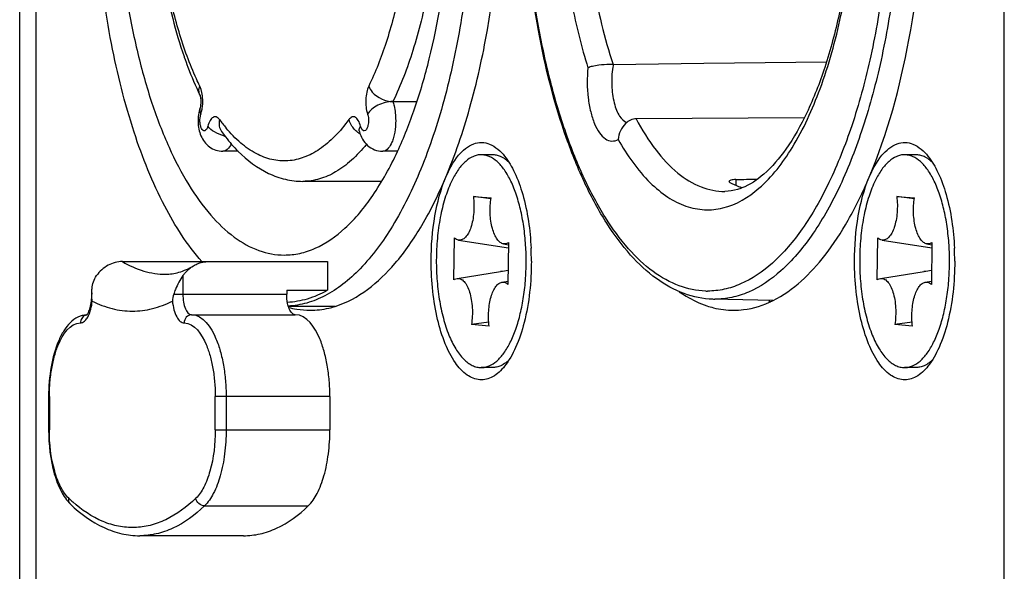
# Model space of a CAD drawing. Header units: millimetres. Extents: x 0 to 420, y 0 to 297.
# Tile 9 of 50: x 86.1 to 92.12, y 194.25 to 197.62. Entities that reach past the tile are written whole.
import ezdxf

# ---------------------------------------------------------------- set-up
doc = ezdxf.new("R2010")
doc.units = ezdxf.units.MM
doc.header["$LTSCALE"] = 23.1
doc.layers.get('0').update_dxf_attribs({"linetype": 'CONTINUOUS'})
doc.layers.add('02___PRT_ALL_AXES', color=7, linetype='CONTINUOUS')

msp = doc.modelspace()

# ---------------------------------------------------------------- linework, layer by layer
at = {"color": 3, "linetype": 'Continuous'}
for p, q in [((92.1203, 186.7476), (92.1203, 202.9976)), ((86.1, 186.8226), (86.1, 201.9226)), ((86.1997, 201.8976), (86.1997, 186.8476))]:
    msp.add_line(p, q, dxfattribs=at)
at = {"color": 7, "linetype": 'Continuous'}
for p, q in [((87.105, 197.398), (87.1062, 197.3948)), ((87.105, 197.398), (87.1062, 197.3947)), ((89.7296, 197.3496), (90.2835, 197.3563)), ((89.7296, 197.3496), (90.2835, 197.3563)), ((90.2835, 197.3563), (91.0325, 197.3651)), ((88.382, 197.1227), (88.5286, 197.1227)), ((88.2272, 197.0453), (88.2286, 197.0404)), ((90.8968, 197.0234), (89.8701, 197.0173)), ((87.2508, 196.9726), (87.2493, 196.9679)), ((87.4367, 196.819), (87.3419, 196.819)), ((88.4094, 196.819), (88.3198, 196.819)), ((88.9901, 196.7976), (88.9221, 196.7976)), ((91.5787, 196.7976), (91.5107, 196.7976)), ((88.3133, 196.6351), (87.8309, 196.6351)), ((90.479, 196.6463), (90.479, 196.6102)), ((88.8741, 196.5436), (88.982, 196.5345)), ((88.9811, 196.5276), (88.8741, 196.5436)), ((91.4626, 196.5436), (91.5705, 196.5345)), ((91.5696, 196.5276), (91.4626, 196.5436)), ((88.7548, 196.0339), (88.7586, 196.2892)), ((88.784, 196.2762), (89.089, 196.2288)), ((89.0895, 196.2613), (89.0857, 196.0059)), ((91.3433, 196.0339), (91.3472, 196.2892)), ((91.3726, 196.2762), (91.6776, 196.2288)), ((91.6781, 196.2613), (91.6742, 196.0059)), ((89.0585, 196.253), (89.0893, 196.2482)), ((91.6471, 196.253), (91.6779, 196.2482)), ((86.7284, 196.1452), (87.9817, 196.1452)), ((87.9817, 196.1452), (87.9817, 195.9702)), ((88.7742, 196.0422), (89.0407, 196.0836)), ((91.3628, 196.0422), (91.6293, 196.0836)), ((87.098, 196.0591), (87.098, 195.9452)), ((89.0487, 196.019), (89.086, 196.0248)), ((91.6373, 196.019), (91.6745, 196.0248)), ((87.7325, 195.9702), (87.7325, 195.9452)), ((87.7325, 195.9702), (87.9817, 195.9702)), ((86.5411, 195.9452), (86.5409, 195.9541)), ((86.5409, 195.954), (86.5409, 195.9452)), ((86.5409, 195.9452), (86.5411, 195.9452)), ((87.0419, 195.9452), (87.7325, 195.9452)), ((90.706, 195.9081), (90.3388, 195.9152)), ((87.7423, 195.8726), (88.028, 195.8726)), ((87.1509, 195.8202), (87.7853, 195.8202)), ((88.9679, 195.7749), (88.8623, 195.7606)), ((88.9702, 195.7515), (88.8623, 195.7606)), ((91.5565, 195.7749), (91.4508, 195.7606)), ((91.5587, 195.7515), (91.4508, 195.7606)), ((88.9901, 195.4976), (88.9221, 195.4976)), ((91.5787, 195.4976), (91.5107, 195.4976)), ((86.2768, 195.3202), (86.2768, 195.1162)), ((86.2815, 195.3202), (86.2768, 195.3202)), ((86.2815, 195.3202), (86.2815, 195.1162)), ((87.2957, 195.1162), (87.2957, 195.3202)), ((87.9966, 195.3202), (87.2957, 195.3202)), ((87.3622, 195.3202), (87.3622, 195.1162)), ((87.9966, 195.3202), (87.9966, 195.1162)), ((86.2768, 195.1162), (86.2815, 195.1162)), ((87.2957, 195.1162), (87.9966, 195.1162)), ((87.2301, 194.6526), (87.8645, 194.6526)), ((87.4683, 194.4702), (86.8339, 194.4702))]:
    msp.add_line(p, q, dxfattribs=at)
for centre, radius, start, end in [((90.2045, 197.2559), 0.4841, 168.82957, 170.88924), ((86.9272, 197.1227), 0.2921, 354.87257, 2.2913), ((88.1006, 197.5769), 0.9617, 215.9164, 219.82774), ((88.263, 197.0626), 0.1596, 232.30359, 239.43316), ((87.4147, 197.1577), 0.2535, 255.71701, 256.61991), ((88.9362, 196.5866), 0.2266, 47.22077, 50.48655), ((91.5247, 196.5866), 0.2266, 47.22077, 50.48655), ((87.6676, 196.1476), 1.5293, 359.12881, 3.15921), ((90.2561, 196.1476), 1.5293, 359.12881, 3.15921), ((90.6385, 185.8004), 10.4066, 98.57435, 98.83173), ((87.6816, 196.147), 1.5152, 356.00273, 359.14521), ((93.227, 185.8004), 10.4066, 98.57435, 98.83173), ((90.2701, 196.147), 1.5152, 356.00273, 359.14521), ((90.3061, 196.4398), 0.4748, 268.59335, 269.99989), ((90.3506, 196.3987), 0.4837, 268.89658, 269.99995), ((86.5172, 195.7778), 0.0425, 99.12029, 114.51245), ((86.3518, 195.8942), 0.1869, 336.60345, 337.63024), ((88.9348, 195.7101), 0.2288, 309.82492, 313.09988), ((91.5233, 195.7101), 0.2288, 309.82492, 313.09988), ((87.0158, 195.3417), 0.8899, 226.24158, 228.32884)]:
    msp.add_arc(centre, radius, start, end, dxfattribs=at)
at = {"color": 3, "linetype": 'Continuous'}
for centre, radius, start, end in [((87.5224, 196.1476), 1.7061, 359.99993, 2.6653), ((90.111, 196.1476), 1.7061, 359.99993, 2.6653), ((87.8804, 196.3726), 0.5253, 254.95173, 260.48694), ((87.8764, 196.3493), 0.5017, 260.49705, 269.97944)]:
    msp.add_arc(centre, radius, start, end, dxfattribs=at)
at = {"color": 7, "linetype": 'Continuous'}
msp.add_ellipse((-70.2878, 198.6226), major_axis=(208.4236, 0), ratio=0.014899, start_param=-0.689842, end_param=-0.688856, dxfattribs=at)
for points, knots in [([(87.7176, 201.3726), (87.7555, 201.3726), (87.8333, 201.3634), (87.9473, 201.3228), (88.0582, 201.2564), (88.2078, 201.1287), (88.3796, 200.9036), (88.5509, 200.5636), (88.6919, 200.1527), (88.7973, 199.6853), (88.8632, 199.1785), (88.8869, 198.651), (88.8677, 198.1224), (88.8063, 197.6125), (88.705, 197.1401), (88.5676, 196.7223), (88.3992, 196.3742), (88.2297, 196.1411), (88.0814, 196.0062), (87.9713, 195.9344), (87.8579, 195.8882), (87.7799, 195.8751), (87.7418, 195.8732)], [0, 0, 0, 0, 0.017876, 0.03651, 0.056532, 0.078421, 0.128775, 0.188534, 0.257059, 0.332823, 0.413741, 0.49739, 0.581179, 0.66251, 0.738932, 0.808317, 0.869064, 0.920417, 0.94275, 0.963138, 0.98202, 1, 1, 1, 1]), ([(88.4099, 196.8176), (88.4502, 196.9041), (88.5236, 197.0903), (88.6433, 197.5024), (88.7364, 198.073), (88.7603, 198.7843), (88.7069, 199.3774), (88.618, 199.8251), (88.5328, 200.1275), (88.4296, 200.3966), (88.3106, 200.6267), (88.1782, 200.813), (88.0341, 200.9519), (87.8799, 201.0394), (87.7698, 201.0601), (87.7176, 201.0601)], [0, 0, 0, 0, 0.061113, 0.127976, 0.274655, 0.430109, 0.582966, 0.654974, 0.722338, 0.784038, 0.839331, 0.887872, 0.929907, 0.966541, 1, 1, 1, 1]), ([(90.4114, 200.6713), (90.3706, 200.6718), (90.2848, 200.658), (90.1631, 200.5955), (90.0483, 200.4947), (89.9417, 200.3583), (89.8444, 200.1887), (89.7242, 199.9106), (89.613, 199.5025), (89.5422, 198.9665), (89.535, 198.4043), (89.5917, 197.8588), (89.6745, 197.5107), (89.7285, 197.3496)], [0, 0, 0, 0, 0.033352, 0.069406, 0.110244, 0.157008, 0.21008, 0.269308, 0.403753, 0.553521, 0.709397, 0.86139, 1, 1, 1, 1]), ([(90.4114, 200.6713), (90.4321, 200.671), (90.4753, 200.6656), (90.568, 200.6321), (90.6888, 200.5408), (90.8211, 200.3717), (90.943, 200.1402), (91.0472, 199.8545), (91.1288, 199.5252), (91.1842, 199.1643), (91.2203, 198.6576), (91.1985, 198.1491), (91.1174, 197.6647), (91.0319, 197.3416), (90.9245, 197.064), (90.8003, 196.842), (90.6671, 196.6832), (90.5647, 196.614), (90.5159, 196.595)], [0, 0, 0, 0, 0.013567, 0.028403, 0.064436, 0.111247, 0.168804, 0.235941, 0.310934, 0.391713, 0.475974, 0.645011, 0.725013, 0.798879, 0.864586, 0.92048, 0.965517, 1, 1, 1, 1]), ([(87.8293, 200.6101), (87.7801, 200.6099), (87.6796, 200.5929), (87.5411, 200.5223), (87.4169, 200.4145), (87.3067, 200.2749), (87.2094, 200.1065), (87.0923, 199.8368), (86.9854, 199.4451), (86.9187, 198.9334), (86.9136, 198.3988), (86.9704, 197.8808), (87.0519, 197.5507), (87.105, 197.398)], [0, 0, 0, 0, 0.040963, 0.083137, 0.127986, 0.176858, 0.230603, 0.289479, 0.421298, 0.567011, 0.718187, 0.865421, 1, 1, 1, 1]), ([(87.2011, 200.0281), (87.2369, 200.1018), (87.3124, 200.233), (87.452, 200.389), (87.5866, 200.4671), (87.6946, 200.4873), (87.802, 200.4821), (87.9395, 200.4227), (88.0838, 200.2844), (88.2121, 200.0867), (88.3214, 199.8353), (88.4085, 199.539), (88.47, 199.2084), (88.5035, 198.8556), (88.5078, 198.4941), (88.4827, 198.1374), (88.4291, 197.799), (88.3492, 197.4916), (88.2757, 197.3028), (88.234, 197.2171)], [0, 0, 0, 0, 0.056826, 0.104224, 0.14373, 0.161817, 0.179677, 0.217538, 0.262389, 0.316442, 0.379885, 0.451674, 0.530004, 0.612599, 0.696906, 0.780268, 0.860087, 0.933984, 1, 1, 1, 1]), ([(89.8402, 200.4816), (89.7801, 200.3972), (89.6718, 200.199), (89.5493, 199.8601), (89.4585, 199.4685), (89.4033, 199.0409), (89.3862, 198.5953), (89.408, 198.1508), (89.4677, 197.7267), (89.5342, 197.4562), (89.5745, 197.3288)], [0, 0, 0, 0, 0.095634, 0.207216, 0.332028, 0.466142, 0.604918, 0.743388, 0.876603, 1, 1, 1, 1]), ([(87.213, 196.1452), (87.1236, 196.2472), (86.9618, 196.5023), (86.7813, 196.9539), (86.6474, 197.4906), (86.5675, 198.0853), (86.5459, 198.7077), (86.5836, 199.3259), (86.6787, 199.9075), (86.7832, 200.2735), (86.8463, 200.4426)], [0, 0, 0, 0, 0.091289, 0.200981, 0.326274, 0.462525, 0.604061, 0.744756, 0.878555, 1, 1, 1, 1]), ([(87.0275, 200.4324), (86.9871, 200.3461), (86.9133, 200.1601), (86.793, 199.7482), (86.6992, 199.1774), (86.6747, 198.4653), (86.7277, 197.8714), (86.8164, 197.4228), (86.9016, 197.1198), (87.0048, 196.8501), (87.1239, 196.6195), (87.2564, 196.4327), (87.4006, 196.2935), (87.555, 196.2058), (87.6653, 196.1851), (87.7176, 196.1851)], [0, 0, 0, 0, 0.060999, 0.127772, 0.274348, 0.429794, 0.58271, 0.654762, 0.722175, 0.783923, 0.839258, 0.887833, 0.929891, 0.966537, 1, 1, 1, 1]), ([(90.3385, 195.9152), (90.2788, 195.9167), (90.1549, 195.9417), (89.9826, 196.0385), (89.8239, 196.1877), (89.6792, 196.3844), (89.5495, 196.6248), (89.3924, 197.0136), (89.2517, 197.577), (89.1708, 198.3088), (89.1785, 199.0656), (89.2741, 199.7872), (89.4005, 200.2415), (89.4813, 200.4477)], [0, 0, 0, 0, 0.03575, 0.074052, 0.116803, 0.165161, 0.21956, 0.27987, 0.415677, 0.565419, 0.719432, 0.867424, 1, 1, 1, 1]), ([(90.2944, 195.9652), (90.2395, 195.9665), (90.1241, 195.9902), (89.9625, 196.0826), (89.8109, 196.227), (89.6709, 196.4198), (89.5444, 196.6572), (89.4335, 196.9349), (89.3405, 197.2473), (89.2409, 197.7115), (89.1746, 198.3309), (89.1846, 199.0819), (89.2817, 199.7958), (89.4085, 200.244), (89.4894, 200.4468)], [0, 0, 0, 0, 0.03343, 0.069999, 0.111751, 0.159728, 0.214194, 0.274873, 0.341117, 0.412018, 0.563204, 0.718504, 0.867338, 1, 1, 1, 1]), ([(90.6198, 196.5928), (90.7005, 196.6626), (90.8486, 196.8564), (91.0121, 197.2174), (91.1347, 197.6621), (91.2082, 198.1645), (91.2283, 198.6948), (91.1935, 199.2207), (91.1061, 199.7101), (91.0097, 200.0146), (90.9513, 200.1525)], [0, 0, 0, 0, 0.085963, 0.192706, 0.317796, 0.456005, 0.600593, 0.74417, 0.879445, 1, 1, 1, 1]), ([(87.1234, 197.4008), (87.0877, 197.4981), (87.0265, 197.7065), (86.943, 198.1566), (86.9135, 198.7475), (86.976, 199.3299), (87.0859, 199.7536), (87.1594, 199.9424), (87.2011, 200.0281)], [0, 0, 0, 0, 0.115839, 0.242228, 0.511266, 0.774276, 0.893495, 1, 1, 1, 1]), ([(88.6708, 198.6226), (88.6708, 198.4819), (88.6585, 198.2056), (88.6037, 197.8071), (88.5152, 197.445), (88.4306, 197.2228), (88.382, 197.1227)], [0, 0, 0, 0, 0.274348, 0.538489, 0.782991, 1, 1, 1, 1]), ([(91.4201, 198.2843), (91.4116, 198.128), (91.3835, 197.8231), (91.3067, 197.3847), (91.1985, 196.9857), (91.0622, 196.6384), (90.9019, 196.3532), (90.7216, 196.1378), (90.5496, 196.0186), (90.4093, 195.9726), (90.34, 195.965), (90.3061, 195.965)], [0, 0, 0, 0, 0.170631, 0.333531, 0.484657, 0.620663, 0.739289, 0.839947, 0.924707, 0.96303, 1, 1, 1, 1]), ([(91.4853, 198.2726), (91.4765, 198.1137), (91.4477, 197.8036), (91.3692, 197.3579), (91.2589, 196.9522), (91.1201, 196.5993), (90.9568, 196.3094), (90.7734, 196.0906), (90.5984, 195.9694), (90.4556, 195.9227), (90.3851, 195.915), (90.3506, 195.915)], [0, 0, 0, 0, 0.170664, 0.333563, 0.484667, 0.620643, 0.739245, 0.839896, 0.924672, 0.963011, 1, 1, 1, 1]), ([(87.1062, 197.3947), (87.1133, 197.3742), (87.142, 197.2955), (87.1748, 197.2182), (87.202, 197.1624)], [0, 0, 0, 0, 0.259288, 1, 1, 1, 1]), ([(87.2011, 197.2171), (87.1941, 197.2315), (87.1659, 197.2917), (87.1409, 197.3534), (87.1234, 197.4008)], [0, 0, 0, 0, 0.240704, 1, 1, 1, 1]), ([(89.6406, 197.3444), (89.6275, 197.3428), (89.6051, 197.3392), (89.583, 197.333), (89.5745, 197.3288)], [0, 0, 0, 0, 0.581437, 1, 1, 1, 1]), ([(89.7285, 197.3497), (89.7213, 197.3496), (89.6919, 197.349), (89.6626, 197.3472), (89.6406, 197.3444)], [0, 0, 0, 0, 0.244886, 1, 1, 1, 1]), ([(89.5745, 197.3288), (89.5682, 197.268), (89.5688, 197.1772), (89.5887, 197.0632), (89.6115, 196.9905), (89.6413, 196.9333), (89.6768, 196.8939), (89.7199, 196.8766), (89.7477, 196.8847), (89.7593, 196.8913)], [0, 0, 0, 0, 0.337529, 0.496649, 0.638326, 0.756898, 0.850784, 0.926139, 1, 1, 1, 1]), ([(89.7266, 197.3325), (89.7207, 197.2957), (89.7168, 197.2221), (89.7279, 197.1333), (89.7479, 197.0707), (89.7691, 197.0275), (89.7942, 197.0006), (89.813, 196.9954)], [0, 0, 0, 0, 0.305404, 0.600468, 0.729279, 0.839544, 1, 1, 1, 1]), ([(87.202, 197.1624), (87.1981, 197.1704), (87.1939, 197.1893), (87.1977, 197.208), (87.2011, 197.2171)], [0, 0, 0, 0, 0.477743, 1, 1, 1, 1]), ([(87.2115, 197.188), (87.2108, 197.1907), (87.208, 197.2006), (87.2044, 197.2103), (87.2011, 197.2171)], [0, 0, 0, 0, 0.267609, 1, 1, 1, 1]), ([(87.219, 197.1344), (87.2188, 197.1391), (87.2177, 197.1571), (87.2148, 197.1751), (87.2115, 197.188)], [0, 0, 0, 0, 0.260367, 1, 1, 1, 1]), ([(88.234, 197.2171), (88.2283, 197.2053), (88.22, 197.1779), (88.2134, 197.12), (88.2178, 197.0737), (88.2272, 197.0453)], [0, 0, 0, 0, 0.22448, 0.486283, 1, 1, 1, 1]), ([(88.234, 197.2171), (88.2389, 197.2039), (88.2718, 197.1522), (88.3357, 197.1227), (88.382, 197.1227)], [0, 0, 0, 0, 0.233162, 1, 1, 1, 1]), ([(87.202, 197.1624), (87.2017, 197.1629), (87.2041, 197.1571), (87.2042, 197.1542), (87.2068, 197.142), (87.2075, 197.13), (87.2076, 197.1164), (87.2064, 197.1013), (87.2046, 197.0907), (87.2026, 197.0848)], [0, 0, 0, 0, 0.020448, 0.110737, 0.250923, 0.418506, 0.595004, 0.763637, 1, 1, 1, 1]), ([(88.382, 197.1227), (88.3503, 197.1227), (88.3029, 197.1103), (88.2524, 197.0781), (88.2333, 197.0566), (88.2272, 197.0453)], [0, 0, 0, 0, 0.530654, 0.785168, 1, 1, 1, 1]), ([(88.382, 197.1227), (88.3849, 197.1142), (88.3953, 197.0763), (88.399, 197.0367), (88.399, 197.0065)], [0, 0, 0, 0, 0.230109, 1, 1, 1, 1]), ([(87.2026, 197.0848), (87.1934, 197.0572), (87.1862, 196.9983), (87.2018, 196.9116), (87.2545, 196.8386), (87.3132, 196.819), (87.3418, 196.819)], [0, 0, 0, 0, 0.253428, 0.504737, 0.75072, 1, 1, 1, 1]), ([(87.2026, 197.0848), (87.2016, 197.0819), (87.1988, 197.0685), (87.203, 197.0544), (87.2079, 197.0453)], [0, 0, 0, 0, 0.232654, 1, 1, 1, 1]), ([(87.2493, 196.9678), (87.2475, 196.9622), (87.2436, 196.953), (87.2343, 196.9442), (87.2263, 196.9438), (87.2185, 196.9475), (87.2106, 196.9588), (87.2046, 196.9771), (87.2008, 197.0068), (87.203, 197.0306), (87.2079, 197.0453)], [0, 0, 0, 0, 0.122099, 0.207505, 0.243327, 0.281601, 0.381146, 0.517538, 0.679438, 1, 1, 1, 1]), ([(87.2124, 197.0613), (87.2131, 197.0641), (87.2156, 197.0758), (87.2173, 197.0876), (87.2181, 197.0966)], [0, 0, 0, 0, 0.240999, 1, 1, 1, 1]), ([(87.3217, 197.0127), (87.3169, 197.0193), (87.308, 197.0283), (87.2926, 197.0304), (87.282, 197.0265), (87.2724, 197.0183), (87.26, 197.0009), (87.254, 196.9844), (87.2508, 196.9726)], [0, 0, 0, 0, 0.225136, 0.31794, 0.414241, 0.526577, 0.661454, 1, 1, 1, 1]), ([(87.3217, 197.0127), (87.3186, 196.9999), (87.3168, 196.9738), (87.3267, 196.9492), (87.3339, 196.9393)], [0, 0, 0, 0, 0.517853, 1, 1, 1, 1]), ([(88.1134, 197.0127), (88.0868, 196.9761), (88.0321, 196.91), (87.9395, 196.8306), (87.8422, 196.7785), (87.7414, 196.7559), (87.6398, 196.7641), (87.5407, 196.8027), (87.4457, 196.8695), (87.3894, 196.9281), (87.362, 196.9609)], [0, 0, 0, 0, 0.14962, 0.282301, 0.401006, 0.510934, 0.619085, 0.732907, 0.858528, 1, 1, 1, 1]), ([(88.1843, 196.9726), (88.1811, 196.9844), (88.1751, 197.0009), (88.1628, 197.0183), (88.1532, 197.0265), (88.1426, 197.0304), (88.1271, 197.0283), (88.1182, 197.0193), (88.1134, 197.0127)], [0, 0, 0, 0, 0.338544, 0.473418, 0.585753, 0.682054, 0.77486, 1, 1, 1, 1]), ([(88.1654, 196.9363), (88.1589, 196.9413), (88.1358, 196.9621), (88.1189, 196.9904), (88.1134, 197.0127)], [0, 0, 0, 0, 0.261605, 1, 1, 1, 1]), ([(88.2287, 197.0405), (88.2315, 197.0302), (88.234, 197.0086), (88.2318, 196.9823), (88.226, 196.9635), (88.22, 196.9512), (88.2116, 196.9439), (88.2063, 196.944)], [0, 0, 0, 0, 0.300727, 0.60611, 0.738827, 0.849246, 1, 1, 1, 1]), ([(88.399, 197.0065), (88.399, 196.9825), (88.3964, 196.9475), (88.3864, 196.903), (88.3722, 196.8598), (88.346, 196.819), (88.3198, 196.819)], [0, 0, 0, 0, 0.336875, 0.492331, 0.633047, 1, 1, 1, 1]), ([(89.8701, 197.0173), (89.8583, 197.0172), (89.8339, 197.0116), (89.8138, 196.9973), (89.8049, 196.9888)], [0, 0, 0, 0, 0.489766, 1, 1, 1, 1]), ([(89.869, 197.0173), (89.9045, 196.9506), (89.9786, 196.831), (90.1116, 196.6862), (90.2566, 196.5944), (90.3621, 196.5732), (90.4114, 196.5738)], [0, 0, 0, 0, 0.308996, 0.572837, 0.797965, 1, 1, 1, 1]), ([(87.3522, 196.9121), (87.3307, 196.9176), (87.2933, 196.9322), (87.2605, 196.9577), (87.2508, 196.9726)], [0, 0, 0, 0, 0.554376, 1, 1, 1, 1]), ([(87.3339, 196.9393), (87.3419, 196.9282), (87.3737, 196.886), (87.4086, 196.846), (87.4364, 196.8182)], [0, 0, 0, 0, 0.257778, 1, 1, 1, 1]), ([(88.1758, 196.9438), (88.1757, 196.944), (88.1753, 196.9448), (88.1764, 196.9422), (88.1766, 196.9411), (88.1771, 196.9396)], [0, 0, 0, 0, 0.136608, 0.207681, 1, 1, 1, 1]), ([(88.1762, 196.9516), (88.1764, 196.9533), (88.1778, 196.9608), (88.1812, 196.9677), (88.1843, 196.9726)], [0, 0, 0, 0, 0.23082, 1, 1, 1, 1]), ([(88.1771, 196.9396), (88.1814, 196.9237), (88.1938, 196.8925), (88.2253, 196.8526), (88.2689, 196.8255), (88.3029, 196.819), (88.3198, 196.819)], [0, 0, 0, 0, 0.247641, 0.495909, 0.747186, 1, 1, 1, 1]), ([(88.2063, 196.944), (88.204, 196.9441), (88.1974, 196.9465), (88.1895, 196.957), (88.1859, 196.9668), (88.1843, 196.9726)], [0, 0, 0, 0, 0.17815, 0.525916, 1, 1, 1, 1]), ([(87.3935, 196.8643), (87.3875, 196.852), (87.3751, 196.8311), (87.3519, 196.819), (87.3419, 196.819)], [0, 0, 0, 0, 0.580275, 1, 1, 1, 1]), ([(89.7593, 196.8913), (89.8134, 196.7957), (89.9039, 196.6652), (90.056, 196.5381), (90.1689, 196.48), (90.2856, 196.4561), (90.4469, 196.4719), (90.5565, 196.538), (90.6198, 196.5928)], [0, 0, 0, 0, 0.307736, 0.436669, 0.55226, 0.659658, 0.765773, 1, 1, 1, 1]), ([(87.4364, 196.8182), (87.4905, 196.7642), (87.5824, 196.6942), (87.7229, 196.6436), (87.7951, 196.6351), (87.8309, 196.6351)], [0, 0, 0, 0, 0.51483, 0.758956, 1, 1, 1, 1]), ([(87.7176, 196.1851), (87.7493, 196.1851), (87.8143, 196.1923), (87.9459, 196.2364), (88.1069, 196.3507), (88.2747, 196.5563), (88.3664, 196.7242), (88.4099, 196.8176)], [0, 0, 0, 0, 0.096766, 0.197227, 0.420184, 0.686045, 1, 1, 1, 1]), ([(88.2201, 196.8613), (88.192, 196.8266), (88.1343, 196.7642), (88.0374, 196.6911), (87.9362, 196.6458), (87.866, 196.6352), (87.8321, 196.6351)], [0, 0, 0, 0, 0.289478, 0.547367, 0.780621, 1, 1, 1, 1]), ([(88.9221, 196.7976), (88.914, 196.7976), (88.8974, 196.7958), (88.8638, 196.785), (88.8225, 196.757), (88.779, 196.7062), (88.755, 196.6646), (88.7435, 196.6414)], [0, 0, 0, 0, 0.0981, 0.199619, 0.423513, 0.688411, 1, 1, 1, 1]), ([(89.1945, 196.2319), (89.1924, 196.27), (89.1855, 196.3445), (89.1666, 196.4514), (89.1401, 196.5487), (89.1068, 196.6334), (89.0676, 196.703), (89.0236, 196.7555), (88.9816, 196.7845), (88.9473, 196.7957), (88.9304, 196.7976), (88.9221, 196.7976)], [0, 0, 0, 0, 0.17067, 0.333573, 0.484671, 0.620641, 0.739236, 0.839883, 0.924665, 0.962999, 1, 1, 1, 1]), ([(89.0407, 196.7864), (89.0326, 196.79), (89.0161, 196.7956), (88.9986, 196.7976), (88.9901, 196.7976)], [0, 0, 0, 0, 0.509344, 1, 1, 1, 1]), ([(89.0804, 196.7615), (89.0772, 196.7641), (89.0649, 196.7737), (89.0513, 196.7818), (89.0407, 196.7864)], [0, 0, 0, 0, 0.262918, 1, 1, 1, 1]), ([(91.5107, 196.7976), (91.5025, 196.7976), (91.4859, 196.7958), (91.4523, 196.785), (91.411, 196.757), (91.3675, 196.7062), (91.3435, 196.6646), (91.3321, 196.6414)], [0, 0, 0, 0, 0.0981, 0.199619, 0.423513, 0.688411, 1, 1, 1, 1]), ([(91.7831, 196.2319), (91.781, 196.27), (91.774, 196.3445), (91.7552, 196.4514), (91.7287, 196.5487), (91.6954, 196.6334), (91.6562, 196.703), (91.6121, 196.7555), (91.5701, 196.7845), (91.5359, 196.7957), (91.519, 196.7976), (91.5107, 196.7976)], [0, 0, 0, 0, 0.17067, 0.333573, 0.484671, 0.620641, 0.739236, 0.839883, 0.924665, 0.962999, 1, 1, 1, 1]), ([(91.6293, 196.7864), (91.6212, 196.79), (91.6046, 196.7956), (91.5872, 196.7976), (91.5787, 196.7976)], [0, 0, 0, 0, 0.509344, 1, 1, 1, 1]), ([(91.6689, 196.7615), (91.6658, 196.7641), (91.6534, 196.7737), (91.6398, 196.7818), (91.6293, 196.7864)], [0, 0, 0, 0, 0.262918, 1, 1, 1, 1]), ([(88.7435, 196.6414), (88.7281, 196.6101), (88.701, 196.5406), (88.672, 196.4271), (88.6533, 196.3021), (88.6483, 196.2151), (88.6476, 196.1708)], [0, 0, 0, 0, 0.216769, 0.460774, 0.724768, 1, 1, 1, 1]), ([(90.479, 196.6463), (90.4686, 196.6461), (90.455, 196.645), (90.4406, 196.6404), (90.4369, 196.6363), (90.4369, 196.6345)], [0, 0, 0, 0, 0.68324, 0.88451, 1, 1, 1, 1]), ([(90.4369, 196.6345), (90.4369, 196.6339), (90.4379, 196.6304), (90.4414, 196.6284), (90.4439, 196.627)], [0, 0, 0, 0, 0.181047, 1, 1, 1, 1]), ([(90.5161, 196.5959), (90.51, 196.5979), (90.4853, 196.6067), (90.4614, 196.6177), (90.4439, 196.627)], [0, 0, 0, 0, 0.24471, 1, 1, 1, 1]), ([(91.3321, 196.6414), (91.3166, 196.6101), (91.2895, 196.5406), (91.2606, 196.4271), (91.2419, 196.3021), (91.2368, 196.2151), (91.2362, 196.1708)], [0, 0, 0, 0, 0.216769, 0.460774, 0.724768, 1, 1, 1, 1]), ([(90.5159, 196.595), (90.5071, 196.5915), (90.4734, 196.5799), (90.4376, 196.5742), (90.4114, 196.5738)], [0, 0, 0, 0, 0.264629, 1, 1, 1, 1]), ([(88.8741, 196.5436), (88.8762, 196.5273), (88.8785, 196.4942), (88.8771, 196.4449), (88.8708, 196.3979), (88.8602, 196.3557), (88.8457, 196.3206), (88.8301, 196.2973), (88.8161, 196.2847), (88.8056, 196.2786), (88.7948, 196.2755), (88.7875, 196.2756), (88.784, 196.2762)], [0, 0, 0, 0, 0.160746, 0.323069, 0.479334, 0.622423, 0.746603, 0.848611, 0.891597, 0.930103, 0.965566, 1, 1, 1, 1]), ([(89.0585, 196.253), (89.0513, 196.2541), (89.0403, 196.2594), (89.0282, 196.2704), (89.0154, 196.2862), (89.0016, 196.3122), (88.989, 196.3494), (88.9803, 196.3926), (88.976, 196.4393), (88.9762, 196.4871), (88.9795, 196.5189), (88.982, 196.5345)], [0, 0, 0, 0, 0.070885, 0.11225, 0.158557, 0.266723, 0.394551, 0.537958, 0.691168, 0.847489, 1, 1, 1, 1]), ([(91.4626, 196.5436), (91.4647, 196.5273), (91.4671, 196.4942), (91.4656, 196.4449), (91.4594, 196.3979), (91.4487, 196.3557), (91.4342, 196.3206), (91.4187, 196.2973), (91.4046, 196.2847), (91.3941, 196.2786), (91.3833, 196.2755), (91.376, 196.2756), (91.3725, 196.2762)], [0, 0, 0, 0, 0.160746, 0.323069, 0.479334, 0.622423, 0.746603, 0.848611, 0.891597, 0.930103, 0.965566, 1, 1, 1, 1]), ([(91.6471, 196.253), (91.6398, 196.2541), (91.6289, 196.2594), (91.6167, 196.2704), (91.6039, 196.2862), (91.5901, 196.3122), (91.5776, 196.3494), (91.5689, 196.3926), (91.5645, 196.4393), (91.5648, 196.4871), (91.5681, 196.5189), (91.5705, 196.5345)], [0, 0, 0, 0, 0.070885, 0.11225, 0.158557, 0.266723, 0.394551, 0.537958, 0.691168, 0.847489, 1, 1, 1, 1]), ([(88.784, 196.2762), (88.7795, 196.2769), (88.7703, 196.2801), (88.7624, 196.2858), (88.7586, 196.2892)], [0, 0, 0, 0, 0.471369, 1, 1, 1, 1]), ([(89.0895, 196.2613), (89.0849, 196.258), (89.075, 196.2528), (89.0637, 196.2522), (89.0585, 196.253)], [0, 0, 0, 0, 0.520813, 1, 1, 1, 1]), ([(91.3725, 196.2762), (91.3681, 196.2769), (91.3588, 196.2801), (91.3509, 196.2858), (91.3472, 196.2892)], [0, 0, 0, 0, 0.471369, 1, 1, 1, 1]), ([(91.6781, 196.2613), (91.6734, 196.258), (91.6635, 196.2528), (91.6522, 196.2522), (91.6471, 196.253)], [0, 0, 0, 0, 0.520813, 1, 1, 1, 1]), ([(86.7284, 196.1452), (86.698, 196.1452), (86.6352, 196.1286), (86.5881, 196.0848), (86.5698, 196.0591)], [0, 0, 0, 0, 0.490888, 1, 1, 1, 1]), ([(86.7284, 196.1452), (86.7694, 196.1207), (86.8546, 196.0817), (86.9477, 196.0676), (86.9925, 196.0676)], [0, 0, 0, 0, 0.515963, 1, 1, 1, 1]), ([(87.1627, 196.1191), (87.1698, 196.1233), (87.199, 196.1382), (87.2322, 196.1452), (87.2567, 196.1452)], [0, 0, 0, 0, 0.253717, 1, 1, 1, 1]), ([(88.6476, 196.1708), (88.647, 196.1274), (88.6493, 196.0418), (88.6633, 195.9172), (88.6874, 195.8016), (88.7206, 195.6996), (88.7615, 195.615), (88.803, 195.5587), (88.8393, 195.5267), (88.8662, 195.51), (88.8939, 195.4999), (88.9129, 195.4976), (88.9222, 195.4976)], [0, 0, 0, 0, 0.166994, 0.329467, 0.482226, 0.620724, 0.741556, 0.843139, 0.887128, 0.927226, 0.964404, 1, 1, 1, 1]), ([(91.2362, 196.1708), (91.2355, 196.1274), (91.2378, 196.0418), (91.2519, 195.9172), (91.276, 195.8016), (91.3092, 195.6996), (91.3501, 195.615), (91.3915, 195.5587), (91.4278, 195.5267), (91.4548, 195.51), (91.4825, 195.4999), (91.5015, 195.4976), (91.5107, 195.4976)], [0, 0, 0, 0, 0.166994, 0.329467, 0.482226, 0.620724, 0.741556, 0.843139, 0.887128, 0.927226, 0.964404, 1, 1, 1, 1]), ([(86.9925, 196.0676), (87.0197, 196.0676), (87.0797, 196.0769), (87.1345, 196.1025), (87.1627, 196.1191)], [0, 0, 0, 0, 0.454066, 1, 1, 1, 1]), ([(87.098, 196.0591), (87.1024, 196.0652), (87.1207, 196.0884), (87.1437, 196.1079), (87.1627, 196.1191)], [0, 0, 0, 0, 0.254296, 1, 1, 1, 1]), ([(86.5409, 195.954), (86.5409, 195.9631), (86.5428, 195.9996), (86.5538, 196.0367), (86.5698, 196.0591)], [0, 0, 0, 0, 0.248865, 1, 1, 1, 1]), ([(87.098, 196.0591), (87.0795, 196.033), (87.0592, 195.9952), (87.045, 195.9552), (87.0419, 195.9452)], [0, 0, 0, 0, 0.753655, 1, 1, 1, 1]), ([(88.7548, 196.0339), (88.7563, 196.035), (88.7623, 196.0388), (88.7691, 196.0414), (88.7742, 196.0422)], [0, 0, 0, 0, 0.266459, 1, 1, 1, 1]), ([(88.7742, 196.0422), (88.7778, 196.0427), (88.7854, 196.0428), (88.7966, 196.0394), (88.8075, 196.0328), (88.822, 196.0191), (88.8378, 195.9941), (88.8523, 195.9566), (88.8626, 195.9119), (88.8681, 195.8625), (88.8683, 195.8114), (88.865, 195.7773), (88.8623, 195.7606)], [0, 0, 0, 0, 0.034132, 0.069405, 0.107937, 0.151199, 0.25438, 0.38014, 0.524576, 0.681275, 0.842472, 1, 1, 1, 1]), ([(88.9222, 195.4976), (88.9302, 195.4976), (88.9467, 195.4993), (88.9801, 195.51), (89.0212, 195.5376), (89.0645, 195.5878), (89.1032, 195.6544), (89.1364, 195.7356), (89.1632, 195.8292), (89.1828, 195.9324), (89.1906, 196.0044), (89.1932, 196.0414)], [0, 0, 0, 0, 0.037337, 0.075959, 0.161052, 0.261606, 0.379807, 0.515268, 0.665963, 0.828804, 1, 1, 1, 1]), ([(89.0487, 196.019), (89.0549, 196.0199), (89.0689, 196.0184), (89.0804, 196.0107), (89.0857, 196.0059)], [0, 0, 0, 0, 0.468887, 1, 1, 1, 1]), ([(91.3433, 196.0339), (91.3448, 196.035), (91.3508, 196.0388), (91.3576, 196.0414), (91.3628, 196.0422)], [0, 0, 0, 0, 0.266459, 1, 1, 1, 1]), ([(91.3628, 196.0422), (91.3664, 196.0427), (91.374, 196.0428), (91.3852, 196.0394), (91.396, 196.0328), (91.4105, 196.0191), (91.4263, 195.9941), (91.4408, 195.9566), (91.4512, 195.9119), (91.4566, 195.8625), (91.4569, 195.8114), (91.4535, 195.7773), (91.4508, 195.7606)], [0, 0, 0, 0, 0.034132, 0.069405, 0.107937, 0.151199, 0.25438, 0.38014, 0.524576, 0.681275, 0.842472, 1, 1, 1, 1]), ([(91.5107, 195.4976), (91.5188, 195.4976), (91.5353, 195.4993), (91.5687, 195.51), (91.6097, 195.5376), (91.653, 195.5878), (91.6917, 195.6544), (91.725, 195.7356), (91.7518, 195.8292), (91.7714, 195.9324), (91.7791, 196.0044), (91.7817, 196.0414)], [0, 0, 0, 0, 0.037337, 0.075959, 0.161052, 0.261606, 0.379807, 0.515268, 0.665963, 0.828804, 1, 1, 1, 1]), ([(91.6373, 196.019), (91.6435, 196.0199), (91.6575, 196.0184), (91.6689, 196.0107), (91.6742, 196.0059)], [0, 0, 0, 0, 0.468887, 1, 1, 1, 1]), ([(87.7363, 195.8979), (87.778, 195.8995), (87.8637, 195.9141), (87.9432, 195.9487), (87.9817, 195.9702)], [0, 0, 0, 0, 0.486096, 1, 1, 1, 1]), ([(88.9702, 195.7515), (88.9683, 195.7667), (88.966, 195.7976), (88.9668, 195.8436), (88.9719, 195.888), (88.981, 195.9287), (88.9935, 195.9637), (89.0091, 195.9915), (89.0271, 196.011), (89.0418, 196.0179), (89.0487, 196.019)], [0, 0, 0, 0, 0.155583, 0.313065, 0.466003, 0.608274, 0.734702, 0.841755, 0.928746, 1, 1, 1, 1]), ([(91.5587, 195.7515), (91.5568, 195.7667), (91.5545, 195.7976), (91.5554, 195.8436), (91.5605, 195.888), (91.5695, 195.9287), (91.5821, 195.9637), (91.5976, 195.9915), (91.6156, 196.011), (91.6303, 196.0179), (91.6373, 196.019)], [0, 0, 0, 0, 0.155583, 0.313065, 0.466003, 0.608274, 0.734702, 0.841755, 0.928746, 1, 1, 1, 1]), ([(86.5106, 195.8196), (86.5146, 195.8238), (86.5228, 195.8382), (86.5371, 195.8795), (86.5409, 195.9178), (86.5409, 195.9452)], [0, 0, 0, 0, 0.133851, 0.371997, 1, 1, 1, 1]), ([(86.531, 195.8408), (86.5325, 195.8456), (86.5383, 195.8662), (86.5418, 195.8875), (86.5435, 195.9038)], [0, 0, 0, 0, 0.235303, 1, 1, 1, 1]), ([(86.5435, 195.9038), (86.5432, 195.9073), (86.5421, 195.9211), (86.5414, 195.9349), (86.5411, 195.9452)], [0, 0, 0, 0, 0.255998, 1, 1, 1, 1]), ([(86.5435, 195.9038), (86.5822, 195.8842), (86.6621, 195.8534), (86.7886, 195.8373), (86.9151, 195.8534), (86.995, 195.8842), (87.0337, 195.9038)], [0, 0, 0, 0, 0.255898, 0.5, 0.744102, 1, 1, 1, 1]), ([(87.0337, 195.9038), (87.0356, 195.8858), (87.0412, 195.8527), (87.0567, 195.8102), (87.0769, 195.7799), (87.0969, 195.7702), (87.1056, 195.7702)], [0, 0, 0, 0, 0.335902, 0.620809, 0.838678, 1, 1, 1, 1]), ([(87.098, 195.9452), (87.098, 195.9292), (87.1008, 195.8985), (87.1112, 195.8548), (87.1334, 195.8202), (87.1509, 195.8202)], [0, 0, 0, 0, 0.337039, 0.632799, 1, 1, 1, 1]), ([(87.7423, 195.8725), (87.7407, 195.878), (87.7347, 195.9018), (87.7325, 195.9264), (87.7325, 195.9452)], [0, 0, 0, 0, 0.232818, 1, 1, 1, 1]), ([(87.7853, 195.8202), (87.781, 195.8202), (87.7684, 195.8243), (87.7528, 195.8436), (87.7456, 195.8618), (87.7423, 195.8725)], [0, 0, 0, 0, 0.180909, 0.527982, 1, 1, 1, 1]), ([(86.5101, 195.82), (86.4915, 195.8191), (86.4536, 195.8084), (86.4058, 195.7721), (86.3666, 195.7211), (86.3218, 195.6325), (86.286, 195.4969), (86.2768, 195.3813), (86.2768, 195.3202)], [0, 0, 0, 0, 0.09435, 0.192231, 0.298354, 0.41678, 0.691501, 1, 1, 1, 1]), ([(86.4996, 195.8164), (86.4913, 195.8126), (86.4766, 195.799), (86.4716, 195.7798), (86.4716, 195.7702)], [0, 0, 0, 0, 0.487707, 1, 1, 1, 1]), ([(86.4716, 195.7702), (86.4784, 195.7702), (86.4938, 195.7758), (86.5042, 195.7875), (86.5092, 195.7945)], [0, 0, 0, 0, 0.443921, 1, 1, 1, 1]), ([(86.5092, 195.7945), (86.5105, 195.7963), (86.5159, 195.8044), (86.5203, 195.8132), (86.5233, 195.82)], [0, 0, 0, 0, 0.231581, 1, 1, 1, 1]), ([(86.5103, 195.8189), (86.51, 195.8188), (86.5085, 195.8179), (86.5102, 195.8191), (86.5106, 195.8196)], [0, 0, 0, 0, 0.39211, 1, 1, 1, 1]), ([(87.1509, 195.8202), (87.1391, 195.8202), (87.1141, 195.8083), (87.1056, 195.7828), (87.1056, 195.7702)], [0, 0, 0, 0, 0.482644, 1, 1, 1, 1]), ([(87.1509, 195.8202), (87.2206, 195.8202), (87.2905, 195.7114), (87.3284, 195.5964), (87.348, 195.5096), (87.3595, 195.4169), (87.3622, 195.3527), (87.3622, 195.3202)], [0, 0, 0, 0, 0.366904, 0.507545, 0.662945, 0.828805, 1, 1, 1, 1]), ([(87.9966, 195.3202), (87.9966, 195.3527), (87.9939, 195.4169), (87.9824, 195.5096), (87.9628, 195.5964), (87.9249, 195.7114), (87.855, 195.8202), (87.7853, 195.8202)], [0, 0, 0, 0, 0.171198, 0.337059, 0.492456, 0.633095, 1, 1, 1, 1]), ([(86.2815, 195.3202), (86.2815, 195.3495), (86.2839, 195.4072), (86.2943, 195.4907), (86.3119, 195.5688), (86.346, 195.6723), (86.4089, 195.7702), (86.4716, 195.7702)], [0, 0, 0, 0, 0.171198, 0.337059, 0.492456, 0.633095, 1, 1, 1, 1]), ([(87.1056, 195.7702), (87.1683, 195.7702), (87.2312, 195.6723), (87.2653, 195.5688), (87.2829, 195.4907), (87.2933, 195.4072), (87.2957, 195.3495), (87.2957, 195.3202)], [0, 0, 0, 0, 0.366905, 0.507544, 0.662941, 0.828802, 1, 1, 1, 1]), ([(89.0417, 195.5091), (89.0334, 195.5054), (89.0166, 195.4996), (88.9988, 195.4976), (88.9901, 195.4976)], [0, 0, 0, 0, 0.509671, 1, 1, 1, 1]), ([(89.0813, 195.5344), (89.0781, 195.5318), (89.0658, 195.5221), (89.0522, 195.5139), (89.0417, 195.5091)], [0, 0, 0, 0, 0.262971, 1, 1, 1, 1]), ([(91.6302, 195.5091), (91.622, 195.5054), (91.6051, 195.4996), (91.5873, 195.4976), (91.5787, 195.4976)], [0, 0, 0, 0, 0.509671, 1, 1, 1, 1]), ([(91.6698, 195.5344), (91.6667, 195.5318), (91.6543, 195.5221), (91.6407, 195.5139), (91.6302, 195.5091)], [0, 0, 0, 0, 0.262971, 1, 1, 1, 1]), ([(86.2768, 195.1162), (86.2768, 195.0262), (86.2911, 194.8964), (86.3471, 194.7451), (86.3876, 194.6853), (86.4111, 194.6629)], [0, 0, 0, 0, 0.559836, 0.797992, 1, 1, 1, 1]), ([(86.4003, 194.699), (86.3803, 194.7182), (86.3451, 194.7717), (86.2946, 194.9105), (86.2815, 195.0316), (86.2815, 195.1162)], [0, 0, 0, 0, 0.188058, 0.426016, 1, 1, 1, 1]), ([(87.2957, 195.1162), (87.2957, 195.0316), (87.2826, 194.9105), (87.2321, 194.7717), (87.1969, 194.7182), (87.1769, 194.699)], [0, 0, 0, 0, 0.573984, 0.811942, 1, 1, 1, 1]), ([(87.3622, 195.1162), (87.3622, 195.0673), (87.3565, 194.9731), (87.3311, 194.8419), (87.2914, 194.7335), (87.2524, 194.6739), (87.2301, 194.6526)], [0, 0, 0, 0, 0.297839, 0.574555, 0.812197, 1, 1, 1, 1]), ([(87.8645, 194.6526), (87.8868, 194.6739), (87.9258, 194.7335), (87.9655, 194.8419), (87.9909, 194.9731), (87.9966, 195.0673), (87.9966, 195.1162)], [0, 0, 0, 0, 0.187804, 0.425446, 0.702161, 1, 1, 1, 1]), ([(86.4111, 194.6629), (86.4065, 194.6672), (86.3996, 194.6789), (86.3992, 194.6924), (86.4003, 194.699)], [0, 0, 0, 0, 0.483794, 1, 1, 1, 1]), ([(87.1769, 194.699), (87.1225, 194.6469), (87.0332, 194.5799), (86.8997, 194.5307), (86.8017, 194.5168), (86.7034, 194.5249), (86.5696, 194.5661), (86.4792, 194.6281), (86.4241, 194.677)], [0, 0, 0, 0, 0.268496, 0.388782, 0.504103, 0.618828, 0.737395, 1, 1, 1, 1]), ([(87.2301, 194.6526), (87.2178, 194.6526), (87.1927, 194.6632), (87.179, 194.6866), (87.1769, 194.699)], [0, 0, 0, 0, 0.494156, 1, 1, 1, 1]), ([(86.4111, 194.6629), (86.4712, 194.6053), (86.5712, 194.5314), (86.7216, 194.4789), (86.7969, 194.4702), (86.8339, 194.4702)], [0, 0, 0, 0, 0.525625, 0.766222, 1, 1, 1, 1]), ([(87.2301, 194.6526), (87.1729, 194.5979), (87.0787, 194.5277), (86.9376, 194.4783), (86.8679, 194.4702), (86.8339, 194.4702)], [0, 0, 0, 0, 0.532817, 0.771083, 1, 1, 1, 1]), ([(87.4683, 194.4702), (87.5023, 194.4702), (87.572, 194.4783), (87.7131, 194.5277), (87.8073, 194.5979), (87.8645, 194.6526)], [0, 0, 0, 0, 0.228917, 0.467183, 1, 1, 1, 1])]:
    msp.add_open_spline(points, degree=3, knots=knots, dxfattribs=at)
at = {"color": 3, "linetype": 'Continuous'}
for points, knots in [([(88.7053, 196.6598), (88.7631, 196.7965), (88.8636, 197.0934), (89.0082, 197.746), (89.0489, 198.2672), (89.0489, 198.6226)], [0, 0, 0, 0, 0.222293, 0.467863, 1, 1, 1, 1]), ([(91.2939, 196.6598), (91.4074, 196.9283), (91.5706, 197.5358), (91.6295, 198.1588), (91.6361, 198.4907)], [0, 0, 0, 0, 0.467512, 1, 1, 1, 1]), ([(88.7053, 196.6598), (88.7255, 196.7077), (88.7679, 196.7884), (88.8527, 196.8628), (88.9249, 196.8759), (88.9969, 196.8599), (89.0405, 196.8195), (89.065, 196.7889)], [0, 0, 0, 0, 0.319455, 0.55672, 0.657525, 0.758925, 1, 1, 1, 1]), ([(91.2939, 196.6598), (91.3141, 196.7077), (91.3564, 196.7884), (91.4413, 196.8628), (91.5134, 196.8759), (91.5855, 196.8599), (91.629, 196.8195), (91.6536, 196.7889)], [0, 0, 0, 0, 0.319455, 0.55672, 0.657525, 0.758925, 1, 1, 1, 1]), ([(89.065, 196.7889), (89.0896, 196.7583), (89.1333, 196.6826), (89.1996, 196.4962), (89.2215, 196.3377), (89.2267, 196.2269)], [0, 0, 0, 0, 0.199049, 0.438096, 1, 1, 1, 1]), ([(91.6536, 196.7889), (91.6781, 196.7583), (91.7218, 196.6826), (91.7882, 196.4962), (91.8101, 196.3377), (91.8152, 196.2269)], [0, 0, 0, 0, 0.199049, 0.438096, 1, 1, 1, 1]), ([(88.028, 195.8709), (88.1714, 195.9153), (88.373, 196.0826), (88.5721, 196.3743), (88.6627, 196.5591), (88.7053, 196.6598)], [0, 0, 0, 0, 0.423258, 0.691655, 1, 1, 1, 1]), ([(88.6157, 196.1476), (88.6157, 196.2403), (88.6295, 196.4146), (88.6737, 196.5848), (88.7053, 196.6598)], [0, 0, 0, 0, 0.532485, 1, 1, 1, 1]), ([(90.7061, 195.907), (90.8314, 195.9693), (91.0007, 196.1336), (91.176, 196.4044), (91.256, 196.5703), (91.2939, 196.6598)], [0, 0, 0, 0, 0.432882, 0.699467, 1, 1, 1, 1]), ([(91.2043, 196.1476), (91.2043, 196.2403), (91.218, 196.4146), (91.2622, 196.5848), (91.2939, 196.6598)], [0, 0, 0, 0, 0.532485, 1, 1, 1, 1]), ([(89.065, 195.5062), (89.0446, 195.4807), (89.0011, 195.4376), (88.9117, 195.4135), (88.8253, 195.4506), (88.7546, 195.5317), (88.6953, 195.6486), (88.6504, 195.7964), (88.6221, 195.9662), (88.6157, 196.086), (88.6157, 196.1476)], [0, 0, 0, 0, 0.097013, 0.17642, 0.258348, 0.360947, 0.490418, 0.644726, 0.817477, 1, 1, 1, 1]), ([(89.2285, 196.1476), (89.2285, 196.0219), (89.2101, 195.8407), (89.1408, 195.6275), (89.0927, 195.5407), (89.065, 195.5062)], [0, 0, 0, 0, 0.561992, 0.802454, 1, 1, 1, 1]), ([(91.6536, 195.5062), (91.6331, 195.4807), (91.5896, 195.4376), (91.5003, 195.4135), (91.4138, 195.4506), (91.3431, 195.5317), (91.2839, 195.6486), (91.2389, 195.7964), (91.2106, 195.9662), (91.2043, 196.086), (91.2043, 196.1476)], [0, 0, 0, 0, 0.097013, 0.17642, 0.258348, 0.360947, 0.490418, 0.644726, 0.817477, 1, 1, 1, 1]), ([(91.8171, 196.1476), (91.8171, 196.0219), (91.7987, 195.8407), (91.7293, 195.6275), (91.6812, 195.5407), (91.6536, 195.5062)], [0, 0, 0, 0, 0.561992, 0.802454, 1, 1, 1, 1]), ([(90.133, 195.9609), (90.1465, 195.9515), (90.1992, 195.9171), (90.2566, 195.8896), (90.3007, 195.8748)], [0, 0, 0, 0, 0.261581, 1, 1, 1, 1]), ([(90.4648, 195.8476), (90.4851, 195.8476), (90.5683, 195.8526), (90.6497, 195.8789), (90.7061, 195.907)], [0, 0, 0, 0, 0.243581, 1, 1, 1, 1]), ([(87.8762, 195.8476), (87.9145, 195.8476), (87.966, 195.8537), (88.0156, 195.8671), (88.028, 195.8709)], [0, 0, 0, 0, 0.745541, 1, 1, 1, 1]), ([(90.3007, 195.8748), (90.3142, 195.8703), (90.3675, 195.8547), (90.4234, 195.8476), (90.4648, 195.8476)], [0, 0, 0, 0, 0.255183, 1, 1, 1, 1])]:
    msp.add_open_spline(points, degree=3, knots=knots, dxfattribs=at)
at = {"color": 7, "linetype": 'Continuous'}
for points in [[(87.2079, 197.0453), (87.2096, 197.0505), (87.2111, 197.0559), (87.2124, 197.0613)], [(89.8049, 196.9888), (89.7789, 196.9641), (89.7624, 196.9271), (89.7593, 196.8913)], [(88.1771, 196.9396), (88.176, 196.9435), (88.1757, 196.9476), (88.1762, 196.9516)], [(87.0419, 195.9452), (87.0378, 195.9317), (87.035, 195.9178), (87.0337, 195.9038)], [(86.5246, 195.8231), (86.527, 195.8289), (86.5291, 195.8348), (86.531, 195.8408)]]:
    msp.add_open_spline(points, degree=3, dxfattribs=at)
at = {"layer": '02___PRT_ALL_AXES', "color": 7, "linetype": 'Continuous'}
msp.add_arc((90.9597, 196.4758), 0.6354, 243.68245, 245.18239, dxfattribs=at)

doc.saveas('drawing.dxf')
